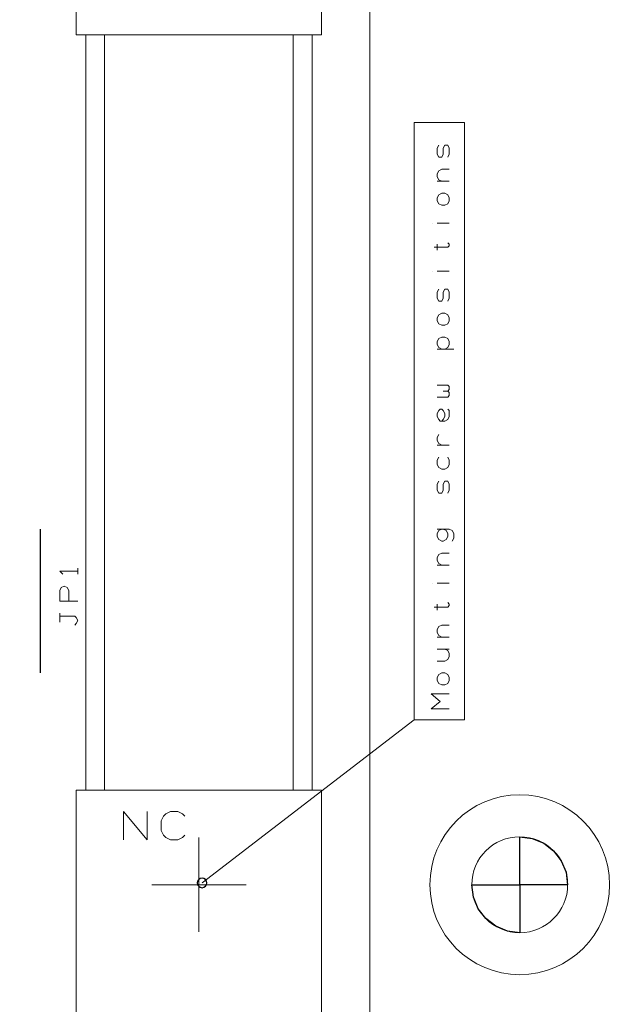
# Model space of a CAD drawing. Header units: millimetres. Extents: x -128 to 128, y -97 to 97.
# Tile 24 of 27: x 31 to 62, y 17 to 69. Entities that reach past the tile are written whole.
import ezdxf

# ---------------------------------------------------------------- set-up
doc = ezdxf.new("R2010")
doc.units = ezdxf.units.MM
doc.header["$MEASUREMENT"] = 0
doc.layers.add('Ebene 1', color=7, linetype='Continuous')

msp = doc.modelspace()

# ---------------------------------------------------------------- linework, layer by layer
at = {"layer": 'Ebene 1', "lineweight": 20}
for points, knots in [([(-102.7063, -46.9188), (-102.7063, -46.9188), (116.0512, -46.9188), (116.0512, -46.9188), (116.0512, -46.9188), (116.0512, -46.9188), (116.0512, 82.5514), (116.0512, 82.5514), (116.0512, 82.5514), (116.0512, 82.5514), (-102.7063, 82.5514), (-102.7063, 82.5514), (-102.7063, 82.5514), (-102.7063, 82.5514), (-102.7063, -46.9188), (-102.7063, -46.9188)], [0, 0, 0, 0, 0.2, 0.2, 0.2, 0.2, 0.4, 0.4, 0.4, 0.4, 0.6, 0.6, 0.6, 0.6, 1, 1, 1, 1]), ([(34.1387, 68.0815), (34.1387, 68.0815), (47.1385, 68.0815), (47.1385, 68.0815), (47.1385, 68.0815), (47.1385, 68.0815), (47.1385, 70.5813), (47.1385, 70.5813), (47.1385, 70.5813), (47.1385, 70.5813), (34.1387, 70.5813), (34.1387, 70.5813), (34.1387, 70.5813), (34.1387, 70.5813), (34.1387, 68.0815), (34.1387, 68.0815)], [0, 0, 0, 0, 0.2, 0.2, 0.2, 0.2, 0.4, 0.4, 0.4, 0.4, 0.6, 0.6, 0.6, 0.6, 1, 1, 1, 1]), ([(34.6386, 28.0814), (34.6386, 28.0814), (46.6386, 28.0814), (46.6386, 28.0814), (46.6386, 28.0814), (46.6386, 28.0814), (46.6386, 68.0815), (46.6386, 68.0815), (46.6386, 68.0815), (46.6386, 68.0815), (34.6386, 68.0815), (34.6386, 68.0815), (34.6386, 68.0815), (34.6386, 68.0815), (34.6386, 28.0814), (34.6386, 28.0814)], [0, 0, 0, 0, 0.2, 0.2, 0.2, 0.2, 0.4, 0.4, 0.4, 0.4, 0.6, 0.6, 0.6, 0.6, 1, 1, 1, 1]), ([(35.6387, 28.0814), (35.6387, 28.0814), (45.6385, 28.0814), (45.6385, 28.0814), (45.6385, 28.0814), (45.6385, 28.0814), (45.6385, 68.0815), (45.6385, 68.0815), (45.6385, 68.0815), (45.6385, 68.0815), (35.6387, 68.0815), (35.6387, 68.0815), (35.6387, 68.0815), (35.6387, 68.0815), (35.6387, 28.0814), (35.6387, 28.0814)], [0, 0, 0, 0, 0.2, 0.2, 0.2, 0.2, 0.4, 0.4, 0.4, 0.4, 0.6, 0.6, 0.6, 0.6, 1, 1, 1, 1]), ([(34.2156, 39.6889), (34.2156, 39.6889), (33.2631, 39.6889), (33.2631, 39.6889), (33.2631, 39.6889), (33.2631, 39.6889), (33.4218, 39.5301), (33.4218, 39.5301)], [0, 0, 0, 0, 0.3333333, 0.3333333, 0.3333333, 0.3333333, 1, 1, 1, 1]), ([(34.2156, 38.1014), (34.2156, 38.1014), (33.2631, 38.1014), (33.2631, 38.1014), (33.2631, 38.1014), (33.2631, 38.1014), (33.2631, 38.657), (33.2631, 38.657), (33.2631, 38.657), (33.2631, 38.657), (33.3424, 38.8158), (33.3424, 38.8158), (33.3424, 38.8158), (33.3424, 38.8158), (33.5012, 38.8951), (33.5012, 38.8951), (33.5012, 38.8951), (33.5012, 38.8951), (33.6599, 38.8158), (33.6599, 38.8158), (33.6599, 38.8158), (33.6599, 38.8158), (33.7393, 38.657), (33.7393, 38.657), (33.7393, 38.657), (33.7393, 38.657), (33.7393, 38.1014), (33.7393, 38.1014)], [0, 0, 0, 0, 0.125, 0.125, 0.125, 0.125, 0.25, 0.25, 0.25, 0.25, 0.375, 0.375, 0.375, 0.375, 0.5, 0.5, 0.5, 0.5, 0.625, 0.625, 0.625, 0.625, 0.75, 0.75, 0.75, 0.75, 1, 1, 1, 1]), ([(34.0568, 36.8314), (34.0568, 36.8314), (34.1362, 36.9108), (34.1362, 36.9108), (34.1362, 36.9108), (34.1362, 36.9108), (34.2156, 37.0695), (34.2156, 37.0695), (34.2156, 37.0695), (34.2156, 37.0695), (34.1362, 37.2283), (34.1362, 37.2283), (34.1362, 37.2283), (34.1362, 37.2283), (34.0568, 37.3076), (34.0568, 37.3076), (34.0568, 37.3076), (34.0568, 37.3076), (33.2631, 37.3076), (33.2631, 37.3076), (33.2631, 37.3076), (33.2631, 37.3076), (33.2631, 37.4664), (33.2631, 37.4664)], [0, 0, 0, 0, 0.1428571, 0.1428571, 0.1428571, 0.1428571, 0.2857143, 0.2857143, 0.2857143, 0.2857143, 0.4285714, 0.4285714, 0.4285714, 0.4285714, 0.5714286, 0.5714286, 0.5714286, 0.5714286, 0.7142857, 0.7142857, 0.7142857, 0.7142857, 1, 1, 1, 1]), ([(34.1387, -46.9188), (34.1387, -46.9188), (47.1385, -46.9188), (47.1385, -46.9188), (47.1385, -46.9188), (47.1385, -46.9188), (47.1385, 28.0814), (47.1385, 28.0814), (47.1385, 28.0814), (47.1385, 28.0814), (34.1387, 28.0814), (34.1387, 28.0814), (34.1387, 28.0814), (34.1387, 28.0814), (34.1387, -46.9188), (34.1387, -46.9188)], [0, 0, 0, 0, 0.2, 0.2, 0.2, 0.2, 0.4, 0.4, 0.4, 0.4, 0.6, 0.6, 0.6, 0.6, 1, 1, 1, 1]), ([(36.6388, 25.4564), (36.6388, 25.4564), (36.6388, 26.9564), (36.6388, 26.9564), (36.6388, 26.9564), (36.6388, 26.9564), (37.8887, 25.4564), (37.8887, 25.4564), (37.8887, 25.4564), (37.8887, 25.4564), (37.8887, 26.9564), (37.8887, 26.9564)], [0, 0, 0, 0, 0.25, 0.25, 0.25, 0.25, 0.5, 0.5, 0.5, 0.5, 1, 1, 1, 1]), ([(39.8886, 25.7062), (39.8886, 25.7062), (39.7637, 25.5813), (39.7637, 25.5813), (39.7637, 25.5813), (39.7637, 25.5813), (39.5136, 25.4564), (39.5136, 25.4564), (39.5136, 25.4564), (39.5136, 25.4564), (39.1386, 25.4564), (39.1386, 25.4564), (39.1386, 25.4564), (39.1386, 25.4564), (38.8888, 25.5813), (38.8888, 25.5813), (38.8888, 25.5813), (38.8888, 25.5813), (38.7636, 25.7062), (38.7636, 25.7062), (38.7636, 25.7062), (38.7636, 25.7062), (38.6387, 25.9563), (38.6387, 25.9563), (38.6387, 25.9563), (38.6387, 25.9563), (38.6387, 26.4562), (38.6387, 26.4562), (38.6387, 26.4562), (38.6387, 26.4562), (38.7636, 26.7063), (38.7636, 26.7063), (38.7636, 26.7063), (38.7636, 26.7063), (38.8888, 26.8312), (38.8888, 26.8312), (38.8888, 26.8312), (38.8888, 26.8312), (39.1386, 26.9564), (39.1386, 26.9564), (39.1386, 26.9564), (39.1386, 26.9564), (39.5136, 26.9564), (39.5136, 26.9564), (39.5136, 26.9564), (39.5136, 26.9564), (39.7637, 26.8312), (39.7637, 26.8312), (39.7637, 26.8312), (39.7637, 26.8312), (39.8886, 26.7063), (39.8886, 26.7063)], [0, 0, 0, 0, 0.0714286, 0.0714286, 0.0714286, 0.0714286, 0.1428571, 0.1428571, 0.1428571, 0.1428571, 0.2142857, 0.2142857, 0.2142857, 0.2142857, 0.2857143, 0.2857143, 0.2857143, 0.2857143, 0.3571429, 0.3571429, 0.3571429, 0.3571429, 0.4285714, 0.4285714, 0.4285714, 0.4285714, 0.5, 0.5, 0.5, 0.5, 0.5714286, 0.5714286, 0.5714286, 0.5714286, 0.6428571, 0.6428571, 0.6428571, 0.6428571, 0.7142857, 0.7142857, 0.7142857, 0.7142857, 0.7857143, 0.7857143, 0.7857143, 0.7857143, 0.8571429, 0.8571429, 0.8571429, 0.8571429, 1, 1, 1, 1]), ([(55.0986, 23.0812), (55.0986, 24.4842), (56.236, 25.6212), (57.6386, 25.6212), (57.6386, 25.6212), (59.0416, 25.6212), (60.1786, 24.4842), (60.1786, 23.0812), (60.1786, 23.0812), (60.1786, 21.6785), (59.0416, 20.5412), (57.6386, 20.5412), (57.6386, 20.5412), (56.236, 20.5412), (55.0986, 21.6785), (55.0986, 23.0812)], [0, 0, 0, 0, 0.2, 0.2, 0.2, 0.2, 0.4, 0.4, 0.4, 0.4, 0.6, 0.6, 0.6, 0.6, 1, 1, 1, 1]), ([(60.1786, 23.0812), (60.1786, 23.0812), (60.0922, 23.7388), (60.0922, 23.7388), (60.0922, 23.7388), (60.0922, 23.7388), (59.8385, 24.3512), (59.8385, 24.3512), (59.8385, 24.3512), (59.8385, 24.3512), (59.4346, 24.8775), (59.4346, 24.8775), (59.4346, 24.8775), (59.4346, 24.8775), (58.9086, 25.2811), (58.9086, 25.2811), (58.9086, 25.2811), (58.9086, 25.2811), (58.2962, 25.5347), (58.2962, 25.5347), (58.2962, 25.5347), (58.2962, 25.5347), (57.6386, 25.6212), (57.6386, 25.6212), (57.6386, 25.6212), (57.6386, 25.6212), (57.6386, 23.0812), (57.6386, 23.0812), (57.6386, 23.0812), (57.6386, 23.0812), (60.1786, 23.0812), (60.1786, 23.0812)], [0, 0, 0, 0, 0.1111111, 0.1111111, 0.1111111, 0.1111111, 0.2222222, 0.2222222, 0.2222222, 0.2222222, 0.3333333, 0.3333333, 0.3333333, 0.3333333, 0.4444444, 0.4444444, 0.4444444, 0.4444444, 0.5555556, 0.5555556, 0.5555556, 0.5555556, 0.6666667, 0.6666667, 0.6666667, 0.6666667, 0.7777778, 0.7777778, 0.7777778, 0.7777778, 1, 1, 1, 1]), ([(55.0986, 23.0812), (55.0986, 23.0812), (55.185, 22.424), (55.185, 22.424), (55.185, 22.424), (55.185, 22.424), (55.4387, 21.8112), (55.4387, 21.8112), (55.4387, 21.8112), (55.4387, 21.8112), (55.8426, 21.2852), (55.8426, 21.2852), (55.8426, 21.2852), (55.8426, 21.2852), (56.3686, 20.8816), (56.3686, 20.8816), (56.3686, 20.8816), (56.3686, 20.8816), (56.9814, 20.628), (56.9814, 20.628), (56.9814, 20.628), (56.9814, 20.628), (57.6386, 20.5412), (57.6386, 20.5412), (57.6386, 20.5412), (57.6386, 20.5412), (57.6386, 23.0812), (57.6386, 23.0812), (57.6386, 23.0812), (57.6386, 23.0812), (55.0986, 23.0812), (55.0986, 23.0812)], [0, 0, 0, 0, 0.1111111, 0.1111111, 0.1111111, 0.1111111, 0.2222222, 0.2222222, 0.2222222, 0.2222222, 0.3333333, 0.3333333, 0.3333333, 0.3333333, 0.4444444, 0.4444444, 0.4444444, 0.4444444, 0.5555556, 0.5555556, 0.5555556, 0.5555556, 0.6666667, 0.6666667, 0.6666667, 0.6666667, 0.7777778, 0.7777778, 0.7777778, 0.7777778, 1, 1, 1, 1])]:
    msp.add_open_spline(points, degree=3, knots=knots, dxfattribs=at)
for points in [[(49.6937, 81.2814), (49.6937, 81.2814), (49.6937, -45.7186), (49.6937, -45.7186)], [(34.2156, 39.5301), (34.2156, 39.5301), (34.2156, 39.8476), (34.2156, 39.8476)], [(33.2631, 37.3076), (33.2631, 37.3076), (33.2631, 36.9901), (33.2631, 36.9901)], [(40.6386, 25.5813), (40.6386, 25.5813), (40.6386, 20.5814), (40.6386, 20.5814)], [(43.1387, 23.0812), (43.1387, 23.0812), (38.1388, 23.0812), (38.1388, 23.0812)]]:
    msp.add_open_spline(points, degree=3, dxfattribs=at)
at = {"layer": 'Ebene 1', "lineweight": 9}
for points in [[(54.7102, 63.4379), (54.7102, 63.4379), (52.0432, 63.4379), (52.0432, 63.4379), (52.0432, 63.4379), (52.0432, 63.4379), (52.0432, 31.8149), (52.0432, 31.8149), (52.0432, 31.8149), (52.0432, 31.8149), (54.7102, 31.8149), (54.7102, 31.8149), (54.7102, 31.8149), (54.7102, 31.8149), (54.7102, 63.4379), (54.7102, 63.4379)], [(52.8761, 23.0812), (52.8761, 25.7115), (55.0083, 27.8437), (57.6386, 27.8437), (57.6386, 27.8437), (60.2689, 27.8437), (62.4011, 25.7115), (62.4011, 23.0812), (62.4011, 23.0812), (62.4011, 20.4512), (60.2689, 18.3187), (57.6386, 18.3187), (57.6386, 18.3187), (55.0083, 18.3187), (52.8761, 20.4512), (52.8761, 23.0812)], [(40.5497, 23.1789), (40.5497, 23.3189), (40.6633, 23.4329), (40.8037, 23.4329), (40.8037, 23.4329), (40.9437, 23.4329), (41.0577, 23.3189), (41.0577, 23.1789), (41.0577, 23.1789), (41.0577, 23.0385), (40.9437, 22.9249), (40.8037, 22.9249), (40.8037, 22.9249), (40.6633, 22.9249), (40.5497, 23.0385), (40.5497, 23.1789)]]:
    msp.add_open_spline(points, degree=3, knots=[0, 0, 0, 0, 0.2, 0.2, 0.2, 0.2, 0.4, 0.4, 0.4, 0.4, 0.6, 0.6, 0.6, 0.6, 1, 1, 1, 1], dxfattribs=at)
at = {"layer": 'Ebene 1', "lineweight": 13}
for points, knots in [([(53.8212, 61.5964), (53.8212, 61.5964), (53.9006, 61.7551), (53.9006, 61.7551), (53.9006, 61.7551), (53.9006, 61.7551), (53.9006, 62.0726), (53.9006, 62.0726), (53.9006, 62.0726), (53.9006, 62.0726), (53.8212, 62.2314), (53.8212, 62.2314), (53.8212, 62.2314), (53.8212, 62.2314), (53.6624, 62.2314), (53.6624, 62.2314), (53.6624, 62.2314), (53.6624, 62.2314), (53.5831, 62.0726), (53.5831, 62.0726), (53.5831, 62.0726), (53.5831, 62.0726), (53.5831, 61.7551), (53.5831, 61.7551), (53.5831, 61.7551), (53.5831, 61.7551), (53.5037, 61.5964), (53.5037, 61.5964), (53.5037, 61.5964), (53.5037, 61.5964), (53.3449, 61.5964), (53.3449, 61.5964), (53.3449, 61.5964), (53.3449, 61.5964), (53.2656, 61.7551), (53.2656, 61.7551), (53.2656, 61.7551), (53.2656, 61.7551), (53.2656, 62.0726), (53.2656, 62.0726), (53.2656, 62.0726), (53.2656, 62.0726), (53.3449, 62.2314), (53.3449, 62.2314)], [0, 0, 0, 0, 0.0833333, 0.0833333, 0.0833333, 0.0833333, 0.1666667, 0.1666667, 0.1666667, 0.1666667, 0.25, 0.25, 0.25, 0.25, 0.3333333, 0.3333333, 0.3333333, 0.3333333, 0.4166667, 0.4166667, 0.4166667, 0.4166667, 0.5, 0.5, 0.5, 0.5, 0.5833333, 0.5833333, 0.5833333, 0.5833333, 0.6666667, 0.6666667, 0.6666667, 0.6666667, 0.75, 0.75, 0.75, 0.75, 0.8333333, 0.8333333, 0.8333333, 0.8333333, 1, 1, 1, 1]), ([(53.5037, 60.3264), (53.5037, 60.3264), (53.3449, 60.4058), (53.3449, 60.4058), (53.3449, 60.4058), (53.3449, 60.4058), (53.2656, 60.5645), (53.2656, 60.5645), (53.2656, 60.5645), (53.2656, 60.5645), (53.2656, 60.7233), (53.2656, 60.7233), (53.2656, 60.7233), (53.2656, 60.7233), (53.3449, 60.882), (53.3449, 60.882), (53.3449, 60.882), (53.3449, 60.882), (53.5037, 60.9614), (53.5037, 60.9614), (53.5037, 60.9614), (53.5037, 60.9614), (53.9006, 60.9614), (53.9006, 60.9614)], [0, 0, 0, 0, 0.1428571, 0.1428571, 0.1428571, 0.1428571, 0.2857143, 0.2857143, 0.2857143, 0.2857143, 0.4285714, 0.4285714, 0.4285714, 0.4285714, 0.5714286, 0.5714286, 0.5714286, 0.5714286, 0.7142857, 0.7142857, 0.7142857, 0.7142857, 1, 1, 1, 1]), ([(53.6624, 59.0564), (53.6624, 59.0564), (53.8212, 59.1358), (53.8212, 59.1358), (53.8212, 59.1358), (53.8212, 59.1358), (53.9006, 59.2945), (53.9006, 59.2945), (53.9006, 59.2945), (53.9006, 59.2945), (53.9006, 59.4533), (53.9006, 59.4533), (53.9006, 59.4533), (53.9006, 59.4533), (53.8212, 59.612), (53.8212, 59.612), (53.8212, 59.612), (53.8212, 59.612), (53.6624, 59.6914), (53.6624, 59.6914), (53.6624, 59.6914), (53.6624, 59.6914), (53.5037, 59.6914), (53.5037, 59.6914), (53.5037, 59.6914), (53.5037, 59.6914), (53.3449, 59.612), (53.3449, 59.612), (53.3449, 59.612), (53.3449, 59.612), (53.2656, 59.4533), (53.2656, 59.4533), (53.2656, 59.4533), (53.2656, 59.4533), (53.2656, 59.2945), (53.2656, 59.2945), (53.2656, 59.2945), (53.2656, 59.2945), (53.3449, 59.1358), (53.3449, 59.1358), (53.3449, 59.1358), (53.3449, 59.1358), (53.5037, 59.0564), (53.5037, 59.0564), (53.5037, 59.0564), (53.5037, 59.0564), (53.6624, 59.0564), (53.6624, 59.0564)], [0, 0, 0, 0, 0.0769231, 0.0769231, 0.0769231, 0.0769231, 0.1538462, 0.1538462, 0.1538462, 0.1538462, 0.2307692, 0.2307692, 0.2307692, 0.2307692, 0.3076923, 0.3076923, 0.3076923, 0.3076923, 0.3846154, 0.3846154, 0.3846154, 0.3846154, 0.4615385, 0.4615385, 0.4615385, 0.4615385, 0.5384615, 0.5384615, 0.5384615, 0.5384615, 0.6153846, 0.6153846, 0.6153846, 0.6153846, 0.6923077, 0.6923077, 0.6923077, 0.6923077, 0.7692308, 0.7692308, 0.7692308, 0.7692308, 0.8461538, 0.8461538, 0.8461538, 0.8461538, 1, 1, 1, 1]), ([(53.1068, 56.8339), (53.1068, 56.8339), (53.8212, 56.8339), (53.8212, 56.8339), (53.8212, 56.8339), (53.8212, 56.8339), (53.9006, 56.9133), (53.9006, 56.9133), (53.9006, 56.9133), (53.9006, 56.9133), (53.9006, 56.9926), (53.9006, 56.9926), (53.9006, 56.9926), (53.9006, 56.9926), (53.8212, 57.072), (53.8212, 57.072)], [0, 0, 0, 0, 0.2, 0.2, 0.2, 0.2, 0.4, 0.4, 0.4, 0.4, 0.6, 0.6, 0.6, 0.6, 1, 1, 1, 1]), ([(53.8212, 53.9764), (53.8212, 53.9764), (53.9006, 54.1351), (53.9006, 54.1351), (53.9006, 54.1351), (53.9006, 54.1351), (53.9006, 54.4526), (53.9006, 54.4526), (53.9006, 54.4526), (53.9006, 54.4526), (53.8212, 54.6114), (53.8212, 54.6114), (53.8212, 54.6114), (53.8212, 54.6114), (53.6624, 54.6114), (53.6624, 54.6114), (53.6624, 54.6114), (53.6624, 54.6114), (53.5831, 54.4526), (53.5831, 54.4526), (53.5831, 54.4526), (53.5831, 54.4526), (53.5831, 54.1351), (53.5831, 54.1351), (53.5831, 54.1351), (53.5831, 54.1351), (53.5037, 53.9764), (53.5037, 53.9764), (53.5037, 53.9764), (53.5037, 53.9764), (53.3449, 53.9764), (53.3449, 53.9764), (53.3449, 53.9764), (53.3449, 53.9764), (53.2656, 54.1351), (53.2656, 54.1351), (53.2656, 54.1351), (53.2656, 54.1351), (53.2656, 54.4526), (53.2656, 54.4526), (53.2656, 54.4526), (53.2656, 54.4526), (53.3449, 54.6114), (53.3449, 54.6114)], [0, 0, 0, 0, 0.0833333, 0.0833333, 0.0833333, 0.0833333, 0.1666667, 0.1666667, 0.1666667, 0.1666667, 0.25, 0.25, 0.25, 0.25, 0.3333333, 0.3333333, 0.3333333, 0.3333333, 0.4166667, 0.4166667, 0.4166667, 0.4166667, 0.5, 0.5, 0.5, 0.5, 0.5833333, 0.5833333, 0.5833333, 0.5833333, 0.6666667, 0.6666667, 0.6666667, 0.6666667, 0.75, 0.75, 0.75, 0.75, 0.8333333, 0.8333333, 0.8333333, 0.8333333, 1, 1, 1, 1]), ([(53.6624, 52.7064), (53.6624, 52.7064), (53.8212, 52.7858), (53.8212, 52.7858), (53.8212, 52.7858), (53.8212, 52.7858), (53.9006, 52.9445), (53.9006, 52.9445), (53.9006, 52.9445), (53.9006, 52.9445), (53.9006, 53.1033), (53.9006, 53.1033), (53.9006, 53.1033), (53.9006, 53.1033), (53.8212, 53.262), (53.8212, 53.262), (53.8212, 53.262), (53.8212, 53.262), (53.6624, 53.3414), (53.6624, 53.3414), (53.6624, 53.3414), (53.6624, 53.3414), (53.5037, 53.3414), (53.5037, 53.3414), (53.5037, 53.3414), (53.5037, 53.3414), (53.3449, 53.262), (53.3449, 53.262), (53.3449, 53.262), (53.3449, 53.262), (53.2656, 53.1033), (53.2656, 53.1033), (53.2656, 53.1033), (53.2656, 53.1033), (53.2656, 52.9445), (53.2656, 52.9445), (53.2656, 52.9445), (53.2656, 52.9445), (53.3449, 52.7858), (53.3449, 52.7858), (53.3449, 52.7858), (53.3449, 52.7858), (53.5037, 52.7064), (53.5037, 52.7064), (53.5037, 52.7064), (53.5037, 52.7064), (53.6624, 52.7064), (53.6624, 52.7064)], [0, 0, 0, 0, 0.0769231, 0.0769231, 0.0769231, 0.0769231, 0.1538462, 0.1538462, 0.1538462, 0.1538462, 0.2307692, 0.2307692, 0.2307692, 0.2307692, 0.3076923, 0.3076923, 0.3076923, 0.3076923, 0.3846154, 0.3846154, 0.3846154, 0.3846154, 0.4615385, 0.4615385, 0.4615385, 0.4615385, 0.5384615, 0.5384615, 0.5384615, 0.5384615, 0.6153846, 0.6153846, 0.6153846, 0.6153846, 0.6923077, 0.6923077, 0.6923077, 0.6923077, 0.7692308, 0.7692308, 0.7692308, 0.7692308, 0.8461538, 0.8461538, 0.8461538, 0.8461538, 1, 1, 1, 1]), ([(53.6624, 51.4364), (53.6624, 51.4364), (53.8212, 51.5158), (53.8212, 51.5158), (53.8212, 51.5158), (53.8212, 51.5158), (53.9006, 51.6745), (53.9006, 51.6745), (53.9006, 51.6745), (53.9006, 51.6745), (53.9006, 51.8333), (53.9006, 51.8333), (53.9006, 51.8333), (53.9006, 51.8333), (53.8212, 51.992), (53.8212, 51.992), (53.8212, 51.992), (53.8212, 51.992), (53.6624, 52.0714), (53.6624, 52.0714), (53.6624, 52.0714), (53.6624, 52.0714), (53.5037, 52.0714), (53.5037, 52.0714), (53.5037, 52.0714), (53.5037, 52.0714), (53.3449, 51.992), (53.3449, 51.992), (53.3449, 51.992), (53.3449, 51.992), (53.2656, 51.8333), (53.2656, 51.8333), (53.2656, 51.8333), (53.2656, 51.8333), (53.2656, 51.6745), (53.2656, 51.6745), (53.2656, 51.6745), (53.2656, 51.6745), (53.3449, 51.5158), (53.3449, 51.5158), (53.3449, 51.5158), (53.3449, 51.5158), (53.5037, 51.4364), (53.5037, 51.4364), (53.5037, 51.4364), (53.5037, 51.4364), (53.6624, 51.4364), (53.6624, 51.4364)], [0, 0, 0, 0, 0.0769231, 0.0769231, 0.0769231, 0.0769231, 0.1538462, 0.1538462, 0.1538462, 0.1538462, 0.2307692, 0.2307692, 0.2307692, 0.2307692, 0.3076923, 0.3076923, 0.3076923, 0.3076923, 0.3846154, 0.3846154, 0.3846154, 0.3846154, 0.4615385, 0.4615385, 0.4615385, 0.4615385, 0.5384615, 0.5384615, 0.5384615, 0.5384615, 0.6153846, 0.6153846, 0.6153846, 0.6153846, 0.6923077, 0.6923077, 0.6923077, 0.6923077, 0.7692308, 0.7692308, 0.7692308, 0.7692308, 0.8461538, 0.8461538, 0.8461538, 0.8461538, 1, 1, 1, 1]), ([(53.8212, 49.2139), (53.8212, 49.2139), (53.9006, 49.2933), (53.9006, 49.2933), (53.9006, 49.2933), (53.9006, 49.2933), (53.9006, 49.452), (53.9006, 49.452), (53.9006, 49.452), (53.9006, 49.452), (53.8212, 49.5314), (53.8212, 49.5314), (53.8212, 49.5314), (53.8212, 49.5314), (53.2656, 49.5314), (53.2656, 49.5314)], [0, 0, 0, 0, 0.2, 0.2, 0.2, 0.2, 0.4, 0.4, 0.4, 0.4, 0.6, 0.6, 0.6, 0.6, 1, 1, 1, 1]), ([(53.2656, 48.8964), (53.2656, 48.8964), (53.8212, 48.8964), (53.8212, 48.8964), (53.8212, 48.8964), (53.8212, 48.8964), (53.9006, 48.9758), (53.9006, 48.9758), (53.9006, 48.9758), (53.9006, 48.9758), (53.9006, 49.1345), (53.9006, 49.1345), (53.9006, 49.1345), (53.9006, 49.1345), (53.8212, 49.2139), (53.8212, 49.2139), (53.8212, 49.2139), (53.8212, 49.2139), (53.5831, 49.2139), (53.5831, 49.2139)], [0, 0, 0, 0, 0.1666667, 0.1666667, 0.1666667, 0.1666667, 0.3333333, 0.3333333, 0.3333333, 0.3333333, 0.5, 0.5, 0.5, 0.5, 0.6666667, 0.6666667, 0.6666667, 0.6666667, 1, 1, 1, 1]), ([(53.8212, 48.2614), (53.8212, 48.2614), (53.9006, 48.182), (53.9006, 48.182), (53.9006, 48.182), (53.9006, 48.182), (53.9006, 48.0233), (53.9006, 48.0233), (53.9006, 48.0233), (53.9006, 48.0233), (53.9006, 47.8645), (53.9006, 47.8645), (53.9006, 47.8645), (53.9006, 47.8645), (53.8212, 47.7058), (53.8212, 47.7058), (53.8212, 47.7058), (53.8212, 47.7058), (53.6624, 47.6264), (53.6624, 47.6264), (53.6624, 47.6264), (53.6624, 47.6264), (53.4243, 47.6264), (53.4243, 47.6264), (53.4243, 47.6264), (53.4243, 47.6264), (53.3449, 47.7058), (53.3449, 47.7058), (53.3449, 47.7058), (53.3449, 47.7058), (53.2656, 47.8645), (53.2656, 47.8645), (53.2656, 47.8645), (53.2656, 47.8645), (53.2656, 48.0233), (53.2656, 48.0233), (53.2656, 48.0233), (53.2656, 48.0233), (53.3449, 48.182), (53.3449, 48.182), (53.3449, 48.182), (53.3449, 48.182), (53.4243, 48.2614), (53.4243, 48.2614), (53.4243, 48.2614), (53.4243, 48.2614), (53.5037, 48.2614), (53.5037, 48.2614), (53.5037, 48.2614), (53.5037, 48.2614), (53.5831, 48.182), (53.5831, 48.182), (53.5831, 48.182), (53.5831, 48.182), (53.6624, 48.0233), (53.6624, 48.0233), (53.6624, 48.0233), (53.6624, 48.0233), (53.6624, 47.8645), (53.6624, 47.8645), (53.6624, 47.8645), (53.6624, 47.8645), (53.5831, 47.7058), (53.5831, 47.7058), (53.5831, 47.7058), (53.5831, 47.7058), (53.5037, 47.6264), (53.5037, 47.6264)], [0, 0, 0, 0, 0.0555556, 0.0555556, 0.0555556, 0.0555556, 0.1111111, 0.1111111, 0.1111111, 0.1111111, 0.1666667, 0.1666667, 0.1666667, 0.1666667, 0.2222222, 0.2222222, 0.2222222, 0.2222222, 0.2777778, 0.2777778, 0.2777778, 0.2777778, 0.3333333, 0.3333333, 0.3333333, 0.3333333, 0.3888889, 0.3888889, 0.3888889, 0.3888889, 0.4444444, 0.4444444, 0.4444444, 0.4444444, 0.5, 0.5, 0.5, 0.5, 0.5555556, 0.5555556, 0.5555556, 0.5555556, 0.6111111, 0.6111111, 0.6111111, 0.6111111, 0.6666667, 0.6666667, 0.6666667, 0.6666667, 0.7222222, 0.7222222, 0.7222222, 0.7222222, 0.7777778, 0.7777778, 0.7777778, 0.7777778, 0.8333333, 0.8333333, 0.8333333, 0.8333333, 0.8888889, 0.8888889, 0.8888889, 0.8888889, 1, 1, 1, 1]), ([(53.5037, 46.3564), (53.5037, 46.3564), (53.3449, 46.4358), (53.3449, 46.4358), (53.3449, 46.4358), (53.3449, 46.4358), (53.2656, 46.5945), (53.2656, 46.5945), (53.2656, 46.5945), (53.2656, 46.5945), (53.2656, 46.7533), (53.2656, 46.7533), (53.2656, 46.7533), (53.2656, 46.7533), (53.3449, 46.912), (53.3449, 46.912)], [0, 0, 0, 0, 0.2, 0.2, 0.2, 0.2, 0.4, 0.4, 0.4, 0.4, 0.6, 0.6, 0.6, 0.6, 1, 1, 1, 1]), ([(53.3449, 45.7214), (53.3449, 45.7214), (53.2656, 45.5626), (53.2656, 45.5626), (53.2656, 45.5626), (53.2656, 45.5626), (53.2656, 45.3245), (53.2656, 45.3245), (53.2656, 45.3245), (53.2656, 45.3245), (53.3449, 45.1658), (53.3449, 45.1658), (53.3449, 45.1658), (53.3449, 45.1658), (53.5037, 45.0864), (53.5037, 45.0864), (53.5037, 45.0864), (53.5037, 45.0864), (53.6624, 45.0864), (53.6624, 45.0864), (53.6624, 45.0864), (53.6624, 45.0864), (53.8212, 45.1658), (53.8212, 45.1658), (53.8212, 45.1658), (53.8212, 45.1658), (53.9006, 45.3245), (53.9006, 45.3245), (53.9006, 45.3245), (53.9006, 45.3245), (53.9006, 45.5626), (53.9006, 45.5626), (53.9006, 45.5626), (53.9006, 45.5626), (53.8212, 45.7214), (53.8212, 45.7214)], [0, 0, 0, 0, 0.1, 0.1, 0.1, 0.1, 0.2, 0.2, 0.2, 0.2, 0.3, 0.3, 0.3, 0.3, 0.4, 0.4, 0.4, 0.4, 0.5, 0.5, 0.5, 0.5, 0.6, 0.6, 0.6, 0.6, 0.7, 0.7, 0.7, 0.7, 0.8, 0.8, 0.8, 0.8, 1, 1, 1, 1]), ([(53.8212, 43.8164), (53.8212, 43.8164), (53.9006, 43.9751), (53.9006, 43.9751), (53.9006, 43.9751), (53.9006, 43.9751), (53.9006, 44.2926), (53.9006, 44.2926), (53.9006, 44.2926), (53.9006, 44.2926), (53.8212, 44.4514), (53.8212, 44.4514), (53.8212, 44.4514), (53.8212, 44.4514), (53.6624, 44.4514), (53.6624, 44.4514), (53.6624, 44.4514), (53.6624, 44.4514), (53.5831, 44.2926), (53.5831, 44.2926), (53.5831, 44.2926), (53.5831, 44.2926), (53.5831, 43.9751), (53.5831, 43.9751), (53.5831, 43.9751), (53.5831, 43.9751), (53.5037, 43.8164), (53.5037, 43.8164), (53.5037, 43.8164), (53.5037, 43.8164), (53.3449, 43.8164), (53.3449, 43.8164), (53.3449, 43.8164), (53.3449, 43.8164), (53.2656, 43.9751), (53.2656, 43.9751), (53.2656, 43.9751), (53.2656, 43.9751), (53.2656, 44.2926), (53.2656, 44.2926), (53.2656, 44.2926), (53.2656, 44.2926), (53.3449, 44.4514), (53.3449, 44.4514)], [0, 0, 0, 0, 0.0833333, 0.0833333, 0.0833333, 0.0833333, 0.1666667, 0.1666667, 0.1666667, 0.1666667, 0.25, 0.25, 0.25, 0.25, 0.3333333, 0.3333333, 0.3333333, 0.3333333, 0.4166667, 0.4166667, 0.4166667, 0.4166667, 0.5, 0.5, 0.5, 0.5, 0.5833333, 0.5833333, 0.5833333, 0.5833333, 0.6666667, 0.6666667, 0.6666667, 0.6666667, 0.75, 0.75, 0.75, 0.75, 0.8333333, 0.8333333, 0.8333333, 0.8333333, 1, 1, 1, 1]), ([(53.5037, 41.9114), (53.5037, 41.9114), (53.3449, 41.832), (53.3449, 41.832), (53.3449, 41.832), (53.3449, 41.832), (53.2656, 41.6733), (53.2656, 41.6733), (53.2656, 41.6733), (53.2656, 41.6733), (53.2656, 41.5145), (53.2656, 41.5145), (53.2656, 41.5145), (53.2656, 41.5145), (53.3449, 41.3558), (53.3449, 41.3558), (53.3449, 41.3558), (53.3449, 41.3558), (53.5037, 41.2764), (53.5037, 41.2764), (53.5037, 41.2764), (53.5037, 41.2764), (53.5831, 41.2764), (53.5831, 41.2764), (53.5831, 41.2764), (53.5831, 41.2764), (53.7418, 41.3558), (53.7418, 41.3558), (53.7418, 41.3558), (53.7418, 41.3558), (53.8212, 41.5145), (53.8212, 41.5145), (53.8212, 41.5145), (53.8212, 41.5145), (53.8212, 41.6733), (53.8212, 41.6733), (53.8212, 41.6733), (53.8212, 41.6733), (53.7418, 41.832), (53.7418, 41.832), (53.7418, 41.832), (53.7418, 41.832), (53.5831, 41.9114), (53.5831, 41.9114)], [0, 0, 0, 0, 0.0833333, 0.0833333, 0.0833333, 0.0833333, 0.1666667, 0.1666667, 0.1666667, 0.1666667, 0.25, 0.25, 0.25, 0.25, 0.3333333, 0.3333333, 0.3333333, 0.3333333, 0.4166667, 0.4166667, 0.4166667, 0.4166667, 0.5, 0.5, 0.5, 0.5, 0.5833333, 0.5833333, 0.5833333, 0.5833333, 0.6666667, 0.6666667, 0.6666667, 0.6666667, 0.75, 0.75, 0.75, 0.75, 0.8333333, 0.8333333, 0.8333333, 0.8333333, 1, 1, 1, 1]), ([(53.2656, 41.9114), (53.2656, 41.9114), (53.9006, 41.9114), (53.9006, 41.9114), (53.9006, 41.9114), (53.9006, 41.9114), (54.0593, 41.832), (54.0593, 41.832), (54.0593, 41.832), (54.0593, 41.832), (54.1387, 41.6733), (54.1387, 41.6733), (54.1387, 41.6733), (54.1387, 41.6733), (54.1387, 41.4351), (54.1387, 41.4351), (54.1387, 41.4351), (54.1387, 41.4351), (54.0593, 41.2764), (54.0593, 41.2764)], [0, 0, 0, 0, 0.1666667, 0.1666667, 0.1666667, 0.1666667, 0.3333333, 0.3333333, 0.3333333, 0.3333333, 0.5, 0.5, 0.5, 0.5, 0.6666667, 0.6666667, 0.6666667, 0.6666667, 1, 1, 1, 1]), ([(53.5037, 40.0064), (53.5037, 40.0064), (53.3449, 40.0858), (53.3449, 40.0858), (53.3449, 40.0858), (53.3449, 40.0858), (53.2656, 40.2445), (53.2656, 40.2445), (53.2656, 40.2445), (53.2656, 40.2445), (53.2656, 40.4033), (53.2656, 40.4033), (53.2656, 40.4033), (53.2656, 40.4033), (53.3449, 40.562), (53.3449, 40.562), (53.3449, 40.562), (53.3449, 40.562), (53.5037, 40.6414), (53.5037, 40.6414), (53.5037, 40.6414), (53.5037, 40.6414), (53.9006, 40.6414), (53.9006, 40.6414)], [0, 0, 0, 0, 0.1428571, 0.1428571, 0.1428571, 0.1428571, 0.2857143, 0.2857143, 0.2857143, 0.2857143, 0.4285714, 0.4285714, 0.4285714, 0.4285714, 0.5714286, 0.5714286, 0.5714286, 0.5714286, 0.7142857, 0.7142857, 0.7142857, 0.7142857, 1, 1, 1, 1]), ([(53.1068, 37.7839), (53.1068, 37.7839), (53.8212, 37.7839), (53.8212, 37.7839), (53.8212, 37.7839), (53.8212, 37.7839), (53.9006, 37.8633), (53.9006, 37.8633), (53.9006, 37.8633), (53.9006, 37.8633), (53.9006, 37.9426), (53.9006, 37.9426), (53.9006, 37.9426), (53.9006, 37.9426), (53.8212, 38.022), (53.8212, 38.022)], [0, 0, 0, 0, 0.2, 0.2, 0.2, 0.2, 0.4, 0.4, 0.4, 0.4, 0.6, 0.6, 0.6, 0.6, 1, 1, 1, 1]), ([(53.5037, 36.1964), (53.5037, 36.1964), (53.3449, 36.2758), (53.3449, 36.2758), (53.3449, 36.2758), (53.3449, 36.2758), (53.2656, 36.4345), (53.2656, 36.4345), (53.2656, 36.4345), (53.2656, 36.4345), (53.2656, 36.5933), (53.2656, 36.5933), (53.2656, 36.5933), (53.2656, 36.5933), (53.3449, 36.752), (53.3449, 36.752), (53.3449, 36.752), (53.3449, 36.752), (53.5037, 36.8314), (53.5037, 36.8314), (53.5037, 36.8314), (53.5037, 36.8314), (53.9006, 36.8314), (53.9006, 36.8314)], [0, 0, 0, 0, 0.1428571, 0.1428571, 0.1428571, 0.1428571, 0.2857143, 0.2857143, 0.2857143, 0.2857143, 0.4285714, 0.4285714, 0.4285714, 0.4285714, 0.5714286, 0.5714286, 0.5714286, 0.5714286, 0.7142857, 0.7142857, 0.7142857, 0.7142857, 1, 1, 1, 1]), ([(53.2656, 34.9264), (53.2656, 34.9264), (53.6624, 34.9264), (53.6624, 34.9264), (53.6624, 34.9264), (53.6624, 34.9264), (53.8212, 35.0058), (53.8212, 35.0058), (53.8212, 35.0058), (53.8212, 35.0058), (53.9006, 35.1645), (53.9006, 35.1645), (53.9006, 35.1645), (53.9006, 35.1645), (53.9006, 35.3233), (53.9006, 35.3233), (53.9006, 35.3233), (53.9006, 35.3233), (53.8212, 35.482), (53.8212, 35.482), (53.8212, 35.482), (53.8212, 35.482), (53.6624, 35.5614), (53.6624, 35.5614)], [0, 0, 0, 0, 0.1428571, 0.1428571, 0.1428571, 0.1428571, 0.2857143, 0.2857143, 0.2857143, 0.2857143, 0.4285714, 0.4285714, 0.4285714, 0.4285714, 0.5714286, 0.5714286, 0.5714286, 0.5714286, 0.7142857, 0.7142857, 0.7142857, 0.7142857, 1, 1, 1, 1]), ([(53.6624, 33.6564), (53.6624, 33.6564), (53.8212, 33.7358), (53.8212, 33.7358), (53.8212, 33.7358), (53.8212, 33.7358), (53.9006, 33.8945), (53.9006, 33.8945), (53.9006, 33.8945), (53.9006, 33.8945), (53.9006, 34.0533), (53.9006, 34.0533), (53.9006, 34.0533), (53.9006, 34.0533), (53.8212, 34.212), (53.8212, 34.212), (53.8212, 34.212), (53.8212, 34.212), (53.6624, 34.2914), (53.6624, 34.2914), (53.6624, 34.2914), (53.6624, 34.2914), (53.5037, 34.2914), (53.5037, 34.2914), (53.5037, 34.2914), (53.5037, 34.2914), (53.3449, 34.212), (53.3449, 34.212), (53.3449, 34.212), (53.3449, 34.212), (53.2656, 34.0533), (53.2656, 34.0533), (53.2656, 34.0533), (53.2656, 34.0533), (53.2656, 33.8945), (53.2656, 33.8945), (53.2656, 33.8945), (53.2656, 33.8945), (53.3449, 33.7358), (53.3449, 33.7358), (53.3449, 33.7358), (53.3449, 33.7358), (53.5037, 33.6564), (53.5037, 33.6564), (53.5037, 33.6564), (53.5037, 33.6564), (53.6624, 33.6564), (53.6624, 33.6564)], [0, 0, 0, 0, 0.0769231, 0.0769231, 0.0769231, 0.0769231, 0.1538462, 0.1538462, 0.1538462, 0.1538462, 0.2307692, 0.2307692, 0.2307692, 0.2307692, 0.3076923, 0.3076923, 0.3076923, 0.3076923, 0.3846154, 0.3846154, 0.3846154, 0.3846154, 0.4615385, 0.4615385, 0.4615385, 0.4615385, 0.5384615, 0.5384615, 0.5384615, 0.5384615, 0.6153846, 0.6153846, 0.6153846, 0.6153846, 0.6923077, 0.6923077, 0.6923077, 0.6923077, 0.7692308, 0.7692308, 0.7692308, 0.7692308, 0.8461538, 0.8461538, 0.8461538, 0.8461538, 1, 1, 1, 1]), ([(53.9006, 32.3864), (53.9006, 32.3864), (52.9481, 32.3864), (52.9481, 32.3864), (52.9481, 32.3864), (52.9481, 32.3864), (53.4243, 32.7833), (53.4243, 32.7833), (53.4243, 32.7833), (53.4243, 32.7833), (52.9481, 33.1801), (52.9481, 33.1801), (52.9481, 33.1801), (52.9481, 33.1801), (53.9006, 33.1801), (53.9006, 33.1801)], [0, 0, 0, 0, 0.2, 0.2, 0.2, 0.2, 0.4, 0.4, 0.4, 0.4, 0.6, 0.6, 0.6, 0.6, 1, 1, 1, 1])]:
    msp.add_open_spline(points, degree=3, knots=knots, dxfattribs=at)
for points in [[(53.9006, 60.3264), (53.9006, 60.3264), (53.2656, 60.3264), (53.2656, 60.3264)], [(53.0274, 58.1039), (53.0274, 58.1039), (53.0274, 58.1039), (53.0274, 58.1039)], [(53.9006, 58.1039), (53.9006, 58.1039), (53.2656, 58.1039), (53.2656, 58.1039)], [(53.2656, 56.6751), (53.2656, 56.6751), (53.2656, 56.9926), (53.2656, 56.9926)], [(53.0274, 55.5639), (53.0274, 55.5639), (53.0274, 55.5639), (53.0274, 55.5639)], [(53.9006, 55.5639), (53.9006, 55.5639), (53.2656, 55.5639), (53.2656, 55.5639)], [(53.2656, 51.4364), (53.2656, 51.4364), (54.1387, 51.4364), (54.1387, 51.4364)], [(53.9006, 46.3564), (53.9006, 46.3564), (53.2656, 46.3564), (53.2656, 46.3564)], [(53.9006, 40.0064), (53.9006, 40.0064), (53.2656, 40.0064), (53.2656, 40.0064)], [(53.0274, 39.0539), (53.0274, 39.0539), (53.0274, 39.0539), (53.0274, 39.0539)], [(53.9006, 39.0539), (53.9006, 39.0539), (53.2656, 39.0539), (53.2656, 39.0539)], [(53.2656, 37.6251), (53.2656, 37.6251), (53.2656, 37.9426), (53.2656, 37.9426)], [(53.9006, 36.1964), (53.9006, 36.1964), (53.2656, 36.1964), (53.2656, 36.1964)], [(53.2656, 35.5614), (53.2656, 35.5614), (53.9006, 35.5614), (53.9006, 35.5614)]]:
    msp.add_open_spline(points, degree=3, dxfattribs=at)
at = {"layer": 'Ebene 1', "lineweight": 30}
msp.add_open_spline([(32.2312, 41.9114), (32.2312, 41.9114), (32.2312, 34.2914), (32.2312, 34.2914)], degree=3, dxfattribs=at)
at = {"layer": 'Ebene 1', "lineweight": 9}
msp.add_open_spline([(40.8037, 23.1789), (40.8037, 23.1789), (52.0432, 31.8149), (52.0432, 31.8149)], degree=3, dxfattribs=at)
at = {"layer": 'Ebene 1'}
for points, knots in [([(60.1786, 23.0812), (60.1786, 23.0812), (60.0922, 23.7388), (60.0922, 23.7388), (60.0922, 23.7388), (60.0922, 23.7388), (59.8385, 24.3512), (59.8385, 24.3512), (59.8385, 24.3512), (59.8385, 24.3512), (59.4346, 24.8775), (59.4346, 24.8775), (59.4346, 24.8775), (59.4346, 24.8775), (58.9086, 25.2811), (58.9086, 25.2811), (58.9086, 25.2811), (58.9086, 25.2811), (58.2962, 25.5347), (58.2962, 25.5347), (58.2962, 25.5347), (58.2962, 25.5347), (57.6386, 25.6212), (57.6386, 25.6212), (57.6386, 25.6212), (57.6386, 25.6212), (57.6386, 23.0812), (57.6386, 23.0812), (57.6386, 23.0812), (57.6386, 23.0812), (60.1786, 23.0812), (60.1786, 23.0812)], [0, 0, 0, 0, 0.1111111, 0.1111111, 0.1111111, 0.1111111, 0.2222222, 0.2222222, 0.2222222, 0.2222222, 0.3333333, 0.3333333, 0.3333333, 0.3333333, 0.4444444, 0.4444444, 0.4444444, 0.4444444, 0.5555556, 0.5555556, 0.5555556, 0.5555556, 0.6666667, 0.6666667, 0.6666667, 0.6666667, 0.7777778, 0.7777778, 0.7777778, 0.7777778, 1, 1, 1, 1]), ([(40.5497, 23.1789), (40.5497, 23.3189), (40.6633, 23.4329), (40.8037, 23.4329), (40.8037, 23.4329), (40.9437, 23.4329), (41.0577, 23.3189), (41.0577, 23.1789), (41.0577, 23.1789), (41.0577, 23.0385), (40.9437, 22.9249), (40.8037, 22.9249), (40.8037, 22.9249), (40.6633, 22.9249), (40.5497, 23.0385), (40.5497, 23.1789)], [0, 0, 0, 0, 0.2, 0.2, 0.2, 0.2, 0.4, 0.4, 0.4, 0.4, 0.6, 0.6, 0.6, 0.6, 1, 1, 1, 1]), ([(55.0986, 23.0812), (55.0986, 23.0812), (55.185, 22.424), (55.185, 22.424), (55.185, 22.424), (55.185, 22.424), (55.4387, 21.8112), (55.4387, 21.8112), (55.4387, 21.8112), (55.4387, 21.8112), (55.8426, 21.2852), (55.8426, 21.2852), (55.8426, 21.2852), (55.8426, 21.2852), (56.3686, 20.8816), (56.3686, 20.8816), (56.3686, 20.8816), (56.3686, 20.8816), (56.9814, 20.628), (56.9814, 20.628), (56.9814, 20.628), (56.9814, 20.628), (57.6386, 20.5412), (57.6386, 20.5412), (57.6386, 20.5412), (57.6386, 20.5412), (57.6386, 23.0812), (57.6386, 23.0812), (57.6386, 23.0812), (57.6386, 23.0812), (55.0986, 23.0812), (55.0986, 23.0812)], [0, 0, 0, 0, 0.1111111, 0.1111111, 0.1111111, 0.1111111, 0.2222222, 0.2222222, 0.2222222, 0.2222222, 0.3333333, 0.3333333, 0.3333333, 0.3333333, 0.4444444, 0.4444444, 0.4444444, 0.4444444, 0.5555556, 0.5555556, 0.5555556, 0.5555556, 0.6666667, 0.6666667, 0.6666667, 0.6666667, 0.7777778, 0.7777778, 0.7777778, 0.7777778, 1, 1, 1, 1])]:
    msp.add_open_spline(points, degree=3, knots=knots, dxfattribs=at)

doc.saveas('drawing.dxf')
